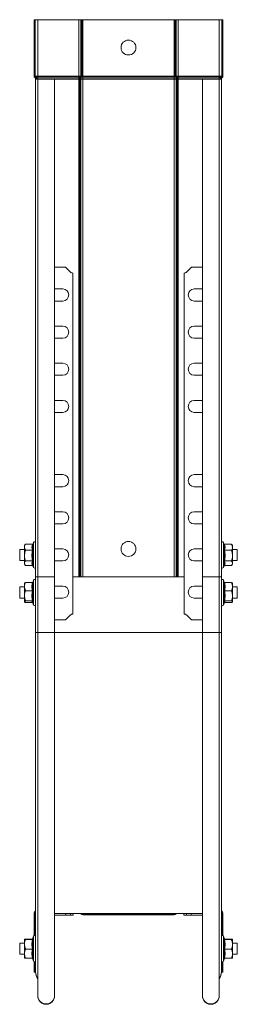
# Model space of a CAD drawing. Header units: millimetres. Extents: x 277 to 1082, y -1296 to 1314.
# Tile 27 of 29: x 965 to 1082, y 166 to 696. Entities that reach past the tile are written whole.
import ezdxf

# ---------------------------------------------------------------- set-up
doc = ezdxf.new("R2010")
doc.units = ezdxf.units.MM
doc.linetypes.add('K5LT32768', pattern=[0])
doc.linetypes.add('K5LT32769', pattern=[0])

msp = doc.modelspace()

# ---------------------------------------------------------------- linework, layer by layer
at = {"color": 7, "linetype": 'K5LT32768', "lineweight": 15}
for p, q in [((972.74, 665.91), (972.74, 696.25)), ((973.29, 696.25), (972.74, 696.25)), ((973.29, 665.91), (973.29, 696.25)), ((974.74, 696.25), (973.29, 696.25)), ((974.74, 665.91), (974.74, 696.25)), ((996.74, 696.25), (974.74, 696.25)), ((996.74, 665.91), (996.74, 696.25)), ((997.94, 696.25), (996.74, 696.25)), ((997.94, 665.91), (997.94, 696.25)), ((998.46, 696.25), (997.94, 696.25)), ((998.46, 665.91), (998.46, 696.25)), ((998.92, 696.25), (998.46, 696.25)), ((998.92, 665.91), (998.92, 696.25)), ((1048.17, 696.25), (998.92, 696.25)), ((1048.17, 665.91), (1048.17, 696.25)), ((1048.63, 696.25), (1048.17, 696.25)), ((1048.63, 665.91), (1048.63, 696.25)), ((1049.14, 696.25), (1048.63, 696.25)), ((1049.14, 665.91), (1049.14, 696.25)), ((1050.34, 696.25), (1049.14, 696.25)), ((1050.34, 665.91), (1050.34, 696.25)), ((1072.34, 696.25), (1050.34, 696.25)), ((1072.34, 665.91), (1072.34, 696.25)), ((1073.79, 696.25), (1072.34, 696.25)), ((1073.79, 665.91), (1073.79, 696.25)), ((1073.79, 696.25), (1074.34, 696.25)), ((1074.34, 665.91), (1074.34, 696.25)), ((973.29, 665.91), (972.74, 665.91)), ((973.48, 665.5), (973.11, 665.09)), ((973.36, 664.86), (973.11, 665.09)), ((974.74, 665.91), (973.29, 665.91)), ((973.73, 665.27), (973.36, 664.86)), ((973.73, 665.27), (973.48, 665.5)), ((974.74, 665.5), (973.48, 665.5)), ((973.54, 664.25), (973.54, 664.45)), ((974.09, 664.45), (973.54, 664.45)), ((973.54, 664.25), (973.54, 396.25)), ((973.54, 664.25), (974.67, 664.25)), ((974.74, 665.27), (973.73, 665.27)), ((974.09, 664.25), (974.09, 664.45)), ((974.74, 664.45), (974.09, 664.45)), ((974.67, 664.25), (974.67, 396.25)), ((974.67, 664.25), (983.77, 664.25)), ((974.74, 665.5), (974.74, 665.91)), ((996.74, 665.91), (974.74, 665.91)), ((974.74, 665.27), (974.74, 665.5)), ((996.74, 665.5), (974.74, 665.5)), ((974.74, 664.45), (974.74, 665.27)), ((996.74, 665.27), (974.74, 665.27)), ((974.74, 664.25), (974.74, 664.45)), ((996.74, 664.45), (974.74, 664.45)), ((983.77, 396.25), (983.77, 664.25)), ((996.74, 664.25), (983.77, 664.25)), ((996.74, 665.5), (996.74, 665.91)), ((997.94, 665.91), (996.74, 665.91)), ((996.74, 665.27), (996.74, 665.5)), ((997.82, 665.5), (996.74, 665.5)), ((996.74, 664.45), (996.74, 665.27)), ((997.64, 665.27), (996.74, 665.27)), ((997.38, 664.45), (996.74, 664.45)), ((996.74, 664.25), (996.74, 664.45)), ((996.74, 664.25), (996.74, 396.25)), ((997.38, 664.25), (996.74, 664.25)), ((997.89, 664.45), (997.38, 664.45)), ((997.38, 664.25), (997.38, 664.45)), ((997.89, 664.25), (997.38, 664.25)), ((997.38, 664.25), (997.38, 396.25)), ((997.64, 665.27), (997.82, 665.5)), ((998.15, 665.27), (997.64, 665.27)), ((998.33, 665.5), (997.82, 665.5)), ((998.92, 664.45), (997.89, 664.45)), ((997.89, 664.25), (997.89, 664.45)), ((997.89, 664.25), (997.89, 396.25)), ((998.92, 664.25), (997.89, 664.25)), ((998.46, 665.91), (997.94, 665.91)), ((998.15, 665.27), (998.33, 665.5)), ((998.92, 665.27), (998.15, 665.27)), ((998.92, 665.5), (998.33, 665.5)), ((998.92, 665.91), (998.46, 665.91)), ((998.92, 665.5), (998.92, 665.91)), ((1048.17, 665.91), (998.92, 665.91)), ((998.92, 665.27), (998.92, 665.5)), ((1048.17, 665.5), (998.92, 665.5)), ((998.92, 664.45), (998.92, 665.27)), ((1048.17, 665.27), (998.92, 665.27)), ((1048.17, 664.45), (998.92, 664.45)), ((998.92, 664.25), (998.92, 664.45)), ((998.92, 664.25), (998.92, 396.25)), ((1048.17, 664.25), (998.92, 664.25)), ((1048.17, 665.5), (1048.17, 665.91)), ((1048.63, 665.91), (1048.17, 665.91)), ((1048.17, 665.27), (1048.17, 665.5)), ((1048.76, 665.5), (1048.17, 665.5)), ((1048.17, 664.45), (1048.17, 665.27)), ((1048.94, 665.27), (1048.17, 665.27)), ((1048.17, 664.25), (1048.17, 664.45)), ((1049.2, 664.45), (1048.17, 664.45)), ((1048.17, 664.25), (1048.17, 396.25)), ((1049.2, 664.25), (1048.17, 664.25)), ((1049.14, 665.91), (1048.63, 665.91)), ((1048.94, 665.27), (1048.76, 665.5)), ((1049.27, 665.5), (1048.76, 665.5)), ((1049.45, 665.27), (1048.94, 665.27)), ((1050.34, 665.91), (1049.14, 665.91)), ((1049.2, 664.25), (1049.2, 664.45)), ((1049.71, 664.45), (1049.2, 664.45)), ((1049.2, 664.25), (1049.2, 396.25)), ((1049.71, 664.25), (1049.2, 664.25)), ((1049.45, 665.27), (1049.27, 665.5)), ((1050.34, 665.5), (1049.27, 665.5)), ((1050.34, 665.27), (1049.45, 665.27)), ((1049.71, 664.25), (1049.71, 664.45)), ((1050.34, 664.45), (1049.71, 664.45)), ((1049.71, 664.25), (1049.71, 396.25)), ((1050.34, 664.25), (1049.71, 664.25)), ((1050.34, 665.5), (1050.34, 665.91)), ((1072.34, 665.91), (1050.34, 665.91)), ((1050.34, 665.27), (1050.34, 665.5)), ((1072.34, 665.5), (1050.34, 665.5)), ((1050.34, 664.45), (1050.34, 665.27)), ((1072.34, 665.27), (1050.34, 665.27)), ((1050.34, 664.25), (1050.34, 664.45)), ((1072.34, 664.45), (1050.34, 664.45)), ((1050.34, 664.25), (1050.34, 396.25)), ((1063.32, 664.25), (1050.34, 664.25)), ((1063.32, 664.25), (1063.32, 396.25)), ((1063.32, 664.25), (1072.42, 664.25)), ((1073.79, 665.91), (1072.34, 665.91)), ((1072.34, 665.5), (1072.34, 665.91)), ((1072.34, 665.27), (1072.34, 665.5)), ((1073.61, 665.5), (1072.34, 665.5)), ((1072.34, 664.45), (1072.34, 665.27)), ((1073.36, 665.27), (1072.34, 665.27)), ((1072.99, 664.45), (1072.34, 664.45)), ((1072.34, 664.25), (1072.34, 664.45)), ((1072.42, 396.25), (1072.42, 664.25)), ((1072.42, 664.25), (1073.54, 664.25)), ((1072.99, 664.45), (1073.54, 664.45)), ((1072.99, 664.25), (1072.99, 664.45)), ((1073.36, 665.27), (1073.61, 665.5)), ((1073.36, 665.27), (1073.73, 664.86)), ((1073.54, 664.25), (1073.54, 664.45)), ((1073.54, 664.25), (1073.54, 396.25)), ((1073.61, 665.5), (1073.98, 665.09)), ((1073.73, 664.86), (1073.98, 665.09)), ((1073.79, 665.91), (1074.34, 665.91)), ((989.6, 563), (983.77, 563)), ((989.6, 563), (992.19, 560.41)), ((1054.9, 560.41), (1057.48, 563)), ((1063.32, 563), (1057.48, 563)), ((993.6, 376.17), (993.6, 559.83)), ((1053.48, 559.83), (1053.48, 376.17)), ((988.15, 551.25), (983.77, 551.25)), ((1063.32, 551.25), (1058.93, 551.25)), ((983.77, 544.75), (988.15, 544.75)), ((1058.93, 544.75), (1063.32, 544.75)), ((988.15, 531.25), (983.77, 531.25)), ((1063.32, 531.25), (1058.93, 531.25)), ((983.77, 524.75), (988.15, 524.75)), ((1058.93, 524.75), (1063.32, 524.75)), ((988.15, 511.25), (983.77, 511.25)), ((1063.32, 511.25), (1058.93, 511.25)), ((983.77, 504.75), (988.15, 504.75)), ((1058.93, 504.75), (1063.32, 504.75)), ((988.15, 491.25), (983.77, 491.25)), ((1063.32, 491.25), (1058.93, 491.25)), ((983.77, 484.75), (988.15, 484.75)), ((1058.93, 484.75), (1063.32, 484.75)), ((988.15, 451.25), (983.77, 451.25)), ((1063.32, 451.25), (1058.93, 451.25)), ((983.77, 444.75), (988.15, 444.75)), ((1058.93, 444.75), (1063.32, 444.75)), ((988.15, 431.25), (983.77, 431.25)), ((1063.32, 431.25), (1058.93, 431.25)), ((983.77, 424.75), (988.15, 424.75)), ((1058.93, 424.75), (1063.32, 424.75)), ((967.98, 413.57), (968.14, 413.76)), ((971.83, 413.76), (968.14, 413.76)), ((972.15, 413.85), (972.2, 414.05)), ((972.44, 414.73), (972.18, 414.02)), ((1074.9, 414.02), (1074.64, 414.73)), ((1074.88, 414.05), (1074.96, 413.84)), ((1075.26, 413.76), (1078.94, 413.76)), ((1078.94, 413.76), (1079.04, 413.57)), ((1079.54, 413), (1079.08, 413.6)), ((967.54, 411), (964.99, 411)), ((964.99, 411), (964.99, 405)), ((967.98, 413.57), (967.54, 413)), ((967.54, 413), (967.54, 412.15)), ((967.54, 412.15), (967.54, 407.66)), ((971.83, 410.54), (968.14, 410.54)), ((988.15, 411.25), (983.77, 411.25)), ((1063.32, 411.25), (1058.93, 411.25)), ((1075.26, 410.54), (1078.94, 410.54)), ((1079.54, 412.15), (1079.54, 413)), ((1079.54, 407.66), (1079.54, 412.15)), ((1082.09, 411), (1079.54, 411)), ((1082.09, 405), (1082.09, 411)), ((964.99, 405), (967.54, 405)), ((967.54, 407.66), (967.54, 403.51)), ((967.54, 403.51), (967.54, 403)), ((967.54, 403), (967.98, 402.43)), ((971.83, 404.78), (968.14, 404.78)), ((983.77, 404.75), (988.15, 404.75)), ((1058.93, 404.75), (1063.32, 404.75)), ((1075.26, 404.78), (1078.94, 404.78)), ((1079.08, 402.4), (1079.54, 403)), ((1079.54, 407.66), (1079.54, 403.51)), ((1079.54, 405), (1082.09, 405)), ((1079.54, 403), (1079.54, 403.51)), ((971.83, 402.24), (968.14, 402.24)), ((972.13, 402.15), (972.44, 401.27)), ((1074.64, 401.27), (1074.96, 402.16)), ((1075.26, 402.24), (1078.94, 402.24)), ((967.54, 390.95), (967.54, 392.75)), ((971.83, 393.17), (968.14, 393.17)), ((972.44, 394.48), (971.98, 393.21)), ((973.54, 396.25), (974.67, 396.25)), ((973.54, 366.25), (973.54, 396.25)), ((974.67, 396.25), (974.67, 366.25)), ((974.67, 396.25), (983.77, 396.25)), ((983.77, 366.25), (983.77, 396.25)), ((997.72, 396.25), (993.6, 396.25)), ((997.89, 396.25), (997.72, 396.25)), ((998.92, 396.25), (997.89, 396.25)), ((1048.17, 396.25), (998.92, 396.25)), ((1049.2, 396.25), (1048.17, 396.25)), ((1049.37, 396.25), (1049.2, 396.25)), ((1053.48, 396.25), (1049.37, 396.25)), ((1063.32, 396.25), (1063.32, 366.25)), ((1063.32, 396.25), (1072.42, 396.25)), ((1072.42, 366.25), (1072.42, 396.25)), ((1072.42, 396.25), (1073.54, 396.25)), ((1073.54, 396.25), (1073.54, 366.25)), ((1075.11, 393.21), (1074.64, 394.48)), ((1075.26, 393.17), (1078.94, 393.17)), ((1079.54, 392.75), (1079.49, 392.82)), ((1079.54, 390.95), (1079.54, 392.75)), ((967.54, 390.75), (964.99, 390.75)), ((964.99, 390.75), (964.99, 384.75)), ((967.54, 390.95), (967.54, 386.02)), ((971.83, 388.73), (968.14, 388.73)), ((988.15, 391.25), (983.77, 391.25)), ((1063.32, 391.25), (1058.93, 391.25)), ((1075.26, 388.73), (1078.94, 388.73)), ((1079.54, 386.02), (1079.54, 390.95)), ((1082.09, 390.75), (1079.54, 390.75)), ((1082.09, 384.75), (1082.09, 390.75)), ((964.99, 384.75), (967.54, 384.75)), ((967.54, 382.82), (967.54, 386.02)), ((967.54, 382.75), (967.6, 382.68)), ((971.83, 383.31), (968.14, 383.31)), ((971.83, 382.33), (968.14, 382.33)), ((971.93, 382.43), (972.44, 381.02)), ((983.77, 384.75), (988.15, 384.75)), ((1058.93, 384.75), (1063.32, 384.75)), ((1074.64, 381.02), (1075.15, 382.41)), ((1075.26, 383.31), (1078.94, 383.31)), ((1075.26, 382.33), (1078.94, 382.33)), ((1079.49, 382.68), (1079.54, 382.75)), ((1079.54, 382.82), (1079.54, 386.02)), ((1079.54, 384.75), (1082.09, 384.75)), ((983.77, 373), (989.6, 373)), ((992.19, 375.59), (989.6, 373)), ((1057.48, 373), (1054.9, 375.59)), ((1057.48, 373), (1063.32, 373)), ((973.54, 183.51), (973.54, 366.25)), ((974.67, 366.25), (974.67, 170.8)), ((983.77, 170.8), (983.77, 366.25)), ((1063.32, 366.25), (1063.32, 170.8)), ((1072.42, 170.8), (1072.42, 366.25)), ((1073.54, 366.25), (1073.54, 183.51)), ((973.11, 214.8), (972.74, 214.8)), ((972.74, 203.05), (972.74, 214.8)), ((973.36, 214.8), (973.11, 214.8)), ((973.54, 214.8), (973.36, 214.8)), ((1063.32, 214.85), (983.77, 214.85)), ((989.75, 213.95), (983.77, 213.95)), ((989.75, 214.85), (989.75, 213.95)), ((989.75, 213.95), (992.34, 213.95)), ((992.34, 214.85), (992.34, 213.95)), ((992.34, 213.95), (993.75, 213.95)), ((993.75, 214.85), (993.75, 213.95)), ((997.72, 214.85), (997.89, 214.68)), ((998.92, 214.8), (998.92, 214.25)), ((998.92, 214.8), (1048.17, 214.8)), ((998.92, 214.25), (1048.17, 214.25)), ((1048.17, 214.8), (1048.17, 214.25)), ((1049.2, 214.68), (1049.37, 214.85)), ((1053.33, 214.85), (1053.33, 213.95)), ((1053.33, 213.95), (1054.75, 213.95)), ((1054.75, 214.85), (1054.75, 213.95)), ((1054.75, 213.95), (1057.33, 213.95)), ((1057.33, 214.85), (1057.33, 213.95)), ((1063.32, 213.95), (1057.33, 213.95)), ((1073.54, 214.8), (1073.73, 214.8)), ((1073.73, 214.8), (1073.98, 214.8)), ((1073.98, 214.8), (1074.34, 214.8)), ((1074.34, 214.8), (1074.34, 203.05)), ((972.44, 202.73), (971.91, 201.26)), ((1075.18, 201.25), (1074.64, 202.73)), ((967.54, 199), (965.14, 199)), ((965.14, 199), (965.14, 193)), ((967.55, 201), (967.54, 201)), ((967.54, 201), (967.54, 198.32)), ((967.54, 198.32), (967.54, 193.32)), ((971.83, 201.12), (968.14, 201.12)), ((971.83, 200.88), (968.14, 200.88)), ((971.96, 201.25), (971.95, 201.24)), ((1075.15, 201.24), (1075.17, 201.26)), ((1075.26, 201.12), (1078.94, 201.12)), ((1075.26, 200.88), (1078.94, 200.88)), ((1078.94, 201.12), (1079.52, 199)), ((1079.54, 201), (1079.54, 201)), ((1079.54, 201), (1079.54, 198.32)), ((1081.94, 199), (1079.54, 199)), ((1079.54, 193.32), (1079.54, 198.32)), ((1081.94, 193.23), (1081.94, 199)), ((965.14, 193), (967.54, 193)), ((967.54, 191), (967.54, 193.32)), ((967.54, 191), (967.55, 191)), ((971.83, 195.76), (968.14, 195.76)), ((1075.26, 195.76), (1078.94, 195.76)), ((1079.54, 191), (1079.54, 193.32)), ((1079.54, 193), (1081.94, 193)), ((1081.94, 193), (1081.94, 193.23)), ((971.83, 190.88), (968.14, 190.88)), ((971.91, 190.74), (972.44, 189.27)), ((972.74, 183.26), (972.74, 188.95)), ((1074.34, 188.95), (1074.34, 183.26)), ((1074.64, 189.27), (1075.18, 190.75)), ((1075.15, 190.76), (1075.17, 190.75)), ((1075.26, 190.88), (1078.94, 190.88)), ((973.11, 183.26), (972.74, 183.26)), ((973.36, 183.26), (973.11, 183.26)), ((973.54, 183.26), (973.36, 183.26)), ((973.54, 183.26), (973.54, 183.51)), ((1073.54, 183.51), (1073.54, 183.26)), ((1073.54, 183.26), (1073.73, 183.26)), ((1073.73, 183.26), (1073.98, 183.26)), ((1073.98, 183.26), (1074.34, 183.26))]:
    msp.add_line(p, q, dxfattribs=at)
at = {"color": 8, "linetype": 'K5LT32769', "lineweight": 15, "true_color": 0x808080}
for p, q in [((972.44, 401.27), (972.44, 414.73)), ((1074.64, 414.73), (1074.64, 407.54)), ((1074.64, 407.54), (1074.64, 401.27)), ((972.44, 381.02), (972.44, 394.48)), ((1074.64, 394.48), (1074.64, 381.02)), ((973.54, 366.25), (974.67, 366.25)), ((974.67, 366.25), (983.77, 366.25)), ((1063.32, 366.25), (983.77, 366.25)), ((1072.42, 366.25), (1063.32, 366.25)), ((1073.54, 366.25), (1072.42, 366.25)), ((973.11, 203.08), (973.11, 214.8)), ((973.36, 202.95), (973.36, 214.8)), ((998.07, 214.85), (997.89, 214.68)), ((998.92, 214.8), (998.92, 214.85)), ((1013.54, 214.85), (1013.54, 214.8)), ((1033.54, 214.85), (1033.54, 214.8)), ((1048.17, 214.8), (1048.17, 214.85)), ((1049.02, 214.85), (1049.2, 214.68)), ((1073.73, 214.8), (1073.73, 202.95)), ((1073.98, 214.8), (1073.98, 203.08)), ((972.44, 189.27), (972.44, 202.73)), ((1074.64, 202.73), (1074.64, 189.27)), ((973.11, 183.26), (973.11, 188.92)), ((973.36, 183.26), (973.36, 189.05)), ((1073.73, 189.05), (1073.73, 183.26)), ((1073.98, 188.92), (1073.98, 183.26)), ((973.54, 183.26), (973.55, 183.26)), ((1073.54, 183.26), (1073.54, 183.26))]:
    msp.add_line(p, q, dxfattribs=at)
at = {"color": 7, "linetype": 'K5LT32768', "lineweight": 15}
for centre in [(1023.54, 681.25), (1023.54, 411.25)]:
    msp.add_circle(centre, 4, dxfattribs=at)
for centre, radius, start, end in [((973.84, 665.91), 1.1, 180, 228.1897), ((973.84, 665.91), 0.55, 180, 228.1897), ((972.99, 664.45), 0.55, 0, 48.1897), ((972.99, 664.45), 1.1, 0, 48.1897), ((998.71, 664.48), 1.34, 143.6707, 181.2325), ((997.28, 665.89), 0.668, 323.6706, 1.2319), ((999.23, 664.48), 1.34, 143.6703, 181.2329), ((997.79, 665.89), 0.668, 323.6706, 1.2314), ((1049.3, 665.89), 0.668, 178.7692, 216.3298), ((1047.86, 664.48), 1.34, 358.7665, 36.3303), ((1049.81, 665.89), 0.668, 178.7672, 216.3299), ((1048.37, 664.48), 1.34, 358.7682, 36.3287), ((1074.09, 664.45), 1.1, 131.8103, 180), ((1074.09, 664.45), 0.55, 131.8103, 180), ((1073.24, 665.91), 0.55, 311.8103, 0), ((1073.24, 665.91), 1.1, 311.8103, 0), ((993.6, 561.83), 2, 225, 270), ((1053.48, 561.83), 2, 270, 315), ((988.15, 548), 3.25, 270, 90), ((1058.93, 548), 3.25, 90, 270), ((988.15, 528), 3.25, 270, 90), ((1058.93, 528), 3.25, 90, 270), ((988.15, 508), 3.25, 270, 90), ((1058.93, 508), 3.25, 90, 270), ((988.15, 488), 3.25, 270, 90), ((1058.93, 488), 3.25, 90, 270), ((988.15, 448), 3.25, 270, 90), ((1058.93, 448), 3.25, 90, 270), ((988.15, 428), 3.25, 270, 90), ((1058.93, 428), 3.25, 90, 270), ((972.98, 414.53), 0.567, 0, 160), ((1074.11, 414.53), 0.567, 20, 180), ((988.15, 408), 3.25, 270, 90), ((1058.93, 408), 3.25, 90, 270), ((972.98, 401.47), 0.567, 200, 0), ((1074.11, 401.47), 0.567, 180, 340), ((972.98, 394.28), 0.567, 0, 160), ((1074.11, 394.28), 0.567, 20, 180), ((988.15, 388), 3.25, 270, 90), ((1058.93, 388), 3.25, 90, 270), ((972.98, 381.22), 0.567, 200, 0), ((1074.11, 381.22), 0.567, 180, 340), ((993.6, 374.17), 2, 90, 135), ((1053.48, 374.17), 2, 45, 90), ((974.74, 214.8), 2, 126.8699, 180), ((998.92, 215.7), 1.45, 225, 270), ((998.92, 215.7), 0.9, 250.8119, 270), ((1005.17, 215.2), 0.4, 270, 298.955), ((1041.91, 215.2), 0.4, 241.045, 270), ((1048.17, 215.7), 0.9, 270, 289.1881), ((1048.17, 215.7), 1.45, 270, 315), ((1072.34, 214.8), 2, 0, 53.1301), ((972.98, 202.53), 0.567, 0, 160), ((1074.11, 202.53), 0.567, 20, 180), ((972.98, 189.47), 0.567, 200, 0), ((1074.11, 189.47), 0.567, 180, 340), ((979.54, 183.51), 6, 180, 215.6591), ((979.54, 183.26), 6, 180, 215.6591), ((1067.54, 183.51), 6, 324.3409, 0), ((1067.54, 183.26), 6, 324.3409, 0), ((979.22, 170.8), 4.55, 180, 0), ((979.22, 170.55), 4.55, 178.4257, 1.5743), ((1067.87, 170.8), 4.55, 180, 0), ((1067.87, 170.55), 4.55, 178.4257, 1.5743)]:
    msp.add_arc(centre, radius, start, end, dxfattribs=at)
at = {"color": 8, "linetype": 'K5LT32769', "lineweight": 15, "true_color": 0x808080}
for centre, radius, start, end in [((974.74, 214.8), 1.63, 137.2814, 180), ((974.74, 214.8), 1.38, 150.1659, 180), ((1072.34, 214.8), 1.63, 0, 42.7186), ((1072.34, 214.8), 1.38, 0, 29.8341)]:
    msp.add_arc(centre, radius, start, end, dxfattribs=at)
at = {"color": 7, "linetype": 'K5LT32768', "lineweight": 15}
for points, knots in [([(968.14, 413.76), (967.87, 413.29), (967.56, 412.76), (967.54, 412.21), (967.54, 412.15)], [0, 0, 0, 0, 0.896032, 1, 1, 1, 1]), ([(971.83, 410.54), (971.7, 411.06), (971.43, 412.14), (971.69, 413.21), (971.83, 413.76)], [0, 0, 0, 0, 0.492148, 1, 1, 1, 1]), ([(971.83, 413.76), (971.87, 413.76), (971.95, 413.77), (972.06, 413.84), (972.14, 413.93), (972.19, 414.01), (972.2, 414.05), (972.2, 414.05)], [0, 0, 0, 0, 0.236185, 0.471398, 0.732464, 0.9921, 1, 1, 1, 1]), ([(972.2, 414.05), (972.16, 413.92), (971.95, 413.25), (971.81, 412.1), (972.08, 411.12), (972.2, 410.66)], [0, 0, 0, 0, 0.118084, 0.592256, 1, 1, 1, 1]), ([(1074.88, 410.66), (1074.93, 410.79), (1075.13, 411.45), (1075.28, 412.58), (1075.01, 413.59), (1074.88, 414.05)], [0, 0, 0, 0, 0.118084, 0.592257, 1, 1, 1, 1]), ([(1075.26, 413.76), (1075.22, 413.76), (1075.14, 413.77), (1075.03, 413.84), (1074.94, 413.93), (1074.9, 414.01), (1074.88, 414.05), (1074.88, 414.05)], [0, 0, 0, 0, 0.236192, 0.471405, 0.732462, 0.992101, 1, 1, 1, 1]), ([(1075.26, 413.76), (1075.39, 413.23), (1075.66, 412.16), (1075.39, 411.08), (1075.26, 410.54)], [0, 0, 0, 0, 0.492148, 1, 1, 1, 1]), ([(1079.54, 412.15), (1079.46, 412.59), (1079.36, 413.14), (1079.01, 413.66), (1078.94, 413.76)], [0, 0, 0, 0, 0.801466, 1, 1, 1, 1]), ([(967.54, 412.15), (967.62, 411.71), (967.72, 411.15), (968.07, 410.64), (968.14, 410.54)], [0, 0, 0, 0, 0.801464, 1, 1, 1, 1]), ([(968.14, 410.54), (968.05, 410.29), (967.71, 409.37), (967.61, 408.38), (967.54, 407.66)], [0, 0, 0, 0, 0.263254, 1, 1, 1, 1]), ([(971.83, 404.78), (971.7, 405.72), (971.43, 407.64), (971.69, 409.56), (971.83, 410.54)], [0, 0, 0, 0, 0.492148, 1, 1, 1, 1]), ([(972.2, 410.66), (972.2, 410.66), (972.19, 410.65), (972.14, 410.61), (972.06, 410.57), (971.95, 410.54), (971.87, 410.54), (971.83, 410.54)], [0, 0, 0, 0, 0.007919, 0.267547, 0.528591, 0.763819, 1, 1, 1, 1]), ([(972.2, 410.66), (972.16, 410.43), (971.95, 409.25), (971.81, 407.2), (972.08, 405.43), (972.2, 404.61)], [0, 0, 0, 0, 0.118082, 0.592258, 1, 1, 1, 1]), ([(1074.88, 404.61), (1074.93, 404.85), (1075.13, 406.03), (1075.28, 408.08), (1075.01, 409.85), (1074.88, 410.66)], [0, 0, 0, 0, 0.118084, 0.592258, 1, 1, 1, 1]), ([(1075.26, 410.54), (1075.22, 410.54), (1075.14, 410.54), (1075.03, 410.57), (1074.94, 410.61), (1074.9, 410.65), (1074.88, 410.66), (1074.88, 410.66)], [0, 0, 0, 0, 0.236188, 0.471416, 0.73245, 0.992081, 1, 1, 1, 1]), ([(1075.26, 410.54), (1075.39, 409.59), (1075.66, 407.67), (1075.39, 405.75), (1075.26, 404.78)], [0, 0, 0, 0, 0.492148, 1, 1, 1, 1]), ([(1078.94, 410.54), (1079.22, 411.01), (1079.53, 411.54), (1079.54, 412.09), (1079.54, 412.15)], [0, 0, 0, 0, 0.89604, 1, 1, 1, 1]), ([(1078.94, 410.54), (1079.03, 410.29), (1079.38, 409.37), (1079.47, 408.38), (1079.54, 407.66)], [0, 0, 0, 0, 0.263254, 1, 1, 1, 1]), ([(967.54, 407.66), (967.55, 407.51), (967.57, 406.56), (967.83, 405.59), (968.13, 404.81), (968.14, 404.78)], [0, 0, 0, 0, 0.148485, 0.965574, 1, 1, 1, 1]), ([(968.14, 404.78), (967.87, 404.4), (967.56, 403.99), (967.54, 403.55), (967.54, 403.51)], [0, 0, 0, 0, 0.896036, 1, 1, 1, 1]), ([(967.54, 403.51), (967.62, 403.16), (967.72, 402.73), (968.07, 402.32), (968.14, 402.24)], [0, 0, 0, 0, 0.801461, 1, 1, 1, 1]), ([(971.83, 402.24), (971.7, 402.66), (971.43, 403.5), (971.69, 404.35), (971.83, 404.78)], [0, 0, 0, 0, 0.492147, 1, 1, 1, 1]), ([(972.2, 404.61), (972.2, 404.61), (972.19, 404.64), (972.14, 404.68), (972.06, 404.73), (971.95, 404.77), (971.87, 404.77), (971.83, 404.78)], [0, 0, 0, 0, 0.007902, 0.267531, 0.528615, 0.763819, 1, 1, 1, 1]), ([(1075.26, 404.78), (1075.22, 404.77), (1075.14, 404.77), (1075.03, 404.73), (1074.94, 404.68), (1074.9, 404.64), (1074.88, 404.61), (1074.88, 404.61)], [0, 0, 0, 0, 0.236188, 0.471393, 0.732467, 0.992099, 1, 1, 1, 1]), ([(1074.88, 401.95), (1074.93, 402.05), (1075.13, 402.58), (1075.28, 403.49), (1075.01, 404.26), (1074.88, 404.61)], [0, 0, 0, 0, 0.118081, 0.592257, 1, 1, 1, 1]), ([(1075.26, 404.78), (1075.39, 404.36), (1075.66, 403.52), (1075.39, 402.67), (1075.26, 402.24)], [0, 0, 0, 0, 0.492151, 1, 1, 1, 1]), ([(1079.54, 407.66), (1079.54, 407.51), (1079.52, 406.56), (1079.26, 405.59), (1078.96, 404.81), (1078.94, 404.78)], [0, 0, 0, 0, 0.148485, 0.965574, 1, 1, 1, 1]), ([(1079.54, 403.51), (1079.46, 403.86), (1079.36, 404.29), (1079.01, 404.7), (1078.94, 404.78)], [0, 0, 0, 0, 0.801463, 1, 1, 1, 1]), ([(1078.94, 402.24), (1079.22, 402.61), (1079.53, 403.03), (1079.54, 403.46), (1079.54, 403.51)], [0, 0, 0, 0, 0.896035, 1, 1, 1, 1]), ([(972.18, 401.98), (972.17, 402.01), (972.14, 402.08), (972.06, 402.16), (971.95, 402.23), (971.87, 402.24), (971.83, 402.24)], [0, 0, 0, 0, 0.206307, 0.489197, 0.744071, 1, 1, 1, 1]), ([(1074.9, 401.98), (1074.92, 402.01), (1074.95, 402.08), (1075.03, 402.16), (1075.14, 402.23), (1075.22, 402.24), (1075.26, 402.24)], [0, 0, 0, 0, 0.206309, 0.489189, 0.744064, 1, 1, 1, 1]), ([(968.14, 393.17), (967.87, 392.51), (967.56, 391.78), (967.54, 391.03), (967.54, 390.95)], [0, 0, 0, 0, 0.896037, 1, 1, 1, 1]), ([(967.54, 392.68), (967.55, 392.7), (967.57, 392.86), (967.83, 393.03), (968.13, 393.16), (968.14, 393.17)], [0, 0, 0, 0, 0.148494, 0.96557, 1, 1, 1, 1]), ([(971.83, 388.73), (971.7, 389.46), (971.43, 390.94), (971.69, 392.42), (971.83, 393.17)], [0, 0, 0, 0, 0.492148, 1, 1, 1, 1]), ([(972.2, 393.44), (972.2, 393.44), (972.19, 393.4), (972.14, 393.33), (972.06, 393.24), (971.95, 393.18), (971.87, 393.17), (971.83, 393.17)], [0, 0, 0, 0, 0.007934, 0.267529, 0.528611, 0.763819, 1, 1, 1, 1]), ([(972.2, 393.44), (972.16, 393.26), (971.95, 392.34), (971.81, 390.76), (972.08, 389.4), (972.2, 388.78)], [0, 0, 0, 0, 0.118083, 0.592256, 1, 1, 1, 1]), ([(1074.88, 388.78), (1074.93, 388.96), (1075.13, 389.86), (1075.28, 391.43), (1075.01, 392.81), (1074.88, 393.44)], [0, 0, 0, 0, 0.118083, 0.59226, 1, 1, 1, 1]), ([(1075.26, 393.17), (1075.22, 393.17), (1075.14, 393.18), (1075.03, 393.24), (1074.94, 393.33), (1074.9, 393.4), (1074.88, 393.44), (1074.88, 393.44)], [0, 0, 0, 0, 0.236188, 0.471396, 0.732469, 0.992067, 1, 1, 1, 1]), ([(1075.26, 393.17), (1075.39, 392.44), (1075.66, 390.96), (1075.39, 389.48), (1075.26, 388.73)], [0, 0, 0, 0, 0.492148, 1, 1, 1, 1]), ([(1079.54, 390.95), (1079.46, 391.56), (1079.36, 392.32), (1079.01, 393.03), (1078.94, 393.17)], [0, 0, 0, 0, 0.801461, 1, 1, 1, 1]), ([(1079.54, 392.68), (1079.54, 392.7), (1079.52, 392.86), (1079.26, 393.03), (1078.96, 393.16), (1078.94, 393.17)], [0, 0, 0, 0, 0.148494, 0.96557, 1, 1, 1, 1]), ([(967.54, 390.95), (967.62, 390.34), (967.72, 389.58), (968.07, 388.87), (968.14, 388.73)], [0, 0, 0, 0, 0.801462, 1, 1, 1, 1]), ([(968.14, 388.73), (967.87, 387.93), (967.56, 387.04), (967.54, 386.12), (967.54, 386.02)], [0, 0, 0, 0, 0.896039, 1, 1, 1, 1]), ([(971.83, 383.31), (971.7, 384.2), (971.43, 386), (971.69, 387.81), (971.83, 388.73)], [0, 0, 0, 0, 0.492149, 1, 1, 1, 1]), ([(972.2, 388.78), (972.2, 388.78), (972.19, 388.77), (972.14, 388.76), (972.06, 388.74), (971.95, 388.73), (971.87, 388.73), (971.83, 388.73)], [0, 0, 0, 0, 0.007929, 0.267568, 0.528621, 0.763823, 1, 1, 1, 1]), ([(972.2, 388.78), (972.16, 388.56), (971.95, 387.45), (971.81, 385.53), (972.08, 383.86), (972.2, 383.09)], [0, 0, 0, 0, 0.118083, 0.592259, 1, 1, 1, 1]), ([(1074.88, 383.09), (1074.93, 383.31), (1075.13, 384.42), (1075.28, 386.35), (1075.01, 388.01), (1074.88, 388.78)], [0, 0, 0, 0, 0.118084, 0.592258, 1, 1, 1, 1]), ([(1074.88, 388.78), (1074.88, 388.78), (1074.9, 388.77), (1074.94, 388.76), (1075.03, 388.74), (1075.14, 388.73), (1075.22, 388.73), (1075.26, 388.73)], [0, 0, 0, 0, 0.007928, 0.267571, 0.528613, 0.763816, 1, 1, 1, 1]), ([(1075.26, 388.73), (1075.39, 387.84), (1075.66, 386.03), (1075.39, 384.23), (1075.26, 383.31)], [0, 0, 0, 0, 0.492149, 1, 1, 1, 1]), ([(1078.94, 388.73), (1079.22, 389.38), (1079.53, 390.11), (1079.54, 390.87), (1079.54, 390.95)], [0, 0, 0, 0, 0.896034, 1, 1, 1, 1]), ([(1079.54, 386.02), (1079.46, 386.76), (1079.36, 387.69), (1079.01, 388.56), (1078.94, 388.73)], [0, 0, 0, 0, 0.801457, 1, 1, 1, 1]), ([(967.54, 386.02), (967.62, 385.28), (967.72, 384.35), (968.07, 383.48), (968.14, 383.31)], [0, 0, 0, 0, 0.801465, 1, 1, 1, 1]), ([(968.14, 382.33), (967.87, 382.99), (967.56, 383.72), (967.54, 384.47), (967.54, 384.55)], [0, 0, 0, 0, 0.896034, 1, 1, 1, 1]), ([(967.54, 382.82), (967.55, 382.85), (967.57, 383.01), (967.83, 383.17), (968.13, 383.31), (968.14, 383.31)], [0, 0, 0, 0, 0.148483, 0.96557, 1, 1, 1, 1]), ([(968.14, 382.33), (968.05, 382.38), (967.71, 382.53), (967.61, 382.7), (967.54, 382.82)], [0, 0, 0, 0, 0.263253, 1, 1, 1, 1]), ([(971.83, 382.33), (971.7, 382.49), (971.43, 382.82), (971.69, 383.15), (971.83, 383.31)], [0, 0, 0, 0, 0.492145, 1, 1, 1, 1]), ([(972.2, 383.09), (972.16, 383.05), (971.96, 382.86), (971.8, 382.64), (971.94, 382.45), (971.95, 382.43)], [0, 0, 0, 0, 0.182338, 0.914542, 1, 1, 1, 1]), ([(971.83, 383.31), (971.87, 383.31), (971.95, 383.3), (972.06, 383.25), (972.14, 383.18), (972.19, 383.12), (972.2, 383.09), (972.2, 383.09)], [0, 0, 0, 0, 0.236184, 0.471405, 0.732482, 0.992099, 1, 1, 1, 1]), ([(971.83, 382.33), (971.87, 382.33), (971.92, 382.33), (971.97, 382.3), (971.98, 382.3)], [0, 0, 0, 0, 0.745364, 1, 1, 1, 1]), ([(1074.88, 383.09), (1074.88, 383.09), (1074.9, 383.12), (1074.94, 383.18), (1075.03, 383.25), (1075.14, 383.3), (1075.22, 383.31), (1075.26, 383.31)], [0, 0, 0, 0, 0.007901, 0.267521, 0.528588, 0.763808, 1, 1, 1, 1]), ([(1075.11, 382.3), (1075.12, 382.3), (1075.16, 382.33), (1075.22, 382.33), (1075.26, 382.33)], [0, 0, 0, 0, 0.254628, 1, 1, 1, 1]), ([(1075.26, 383.31), (1075.39, 383.15), (1075.66, 382.83), (1075.39, 382.5), (1075.26, 382.33)], [0, 0, 0, 0, 0.49215, 1, 1, 1, 1]), ([(1078.94, 383.31), (1079.22, 384.11), (1079.53, 385), (1079.54, 385.92), (1079.54, 386.02)], [0, 0, 0, 0, 0.896035, 1, 1, 1, 1]), ([(1079.54, 382.82), (1079.54, 382.85), (1079.52, 383.01), (1079.26, 383.17), (1078.96, 383.31), (1078.94, 383.31)], [0, 0, 0, 0, 0.148483, 0.96557, 1, 1, 1, 1]), ([(1078.94, 382.33), (1079.03, 382.38), (1079.38, 382.53), (1079.47, 382.7), (1079.54, 382.82)], [0, 0, 0, 0, 0.263253, 1, 1, 1, 1]), ([(968.14, 201.12), (968.05, 201.11), (967.71, 201.07), (967.61, 201.03), (967.54, 201)], [0, 0, 0, 0, 0.263253, 1, 1, 1, 1]), ([(967.54, 201), (967.55, 200.99), (967.57, 200.95), (967.83, 200.91), (968.13, 200.88), (968.14, 200.88)], [0, 0, 0, 0, 0.148487, 0.965572, 1, 1, 1, 1]), ([(968.14, 200.88), (967.87, 200.12), (967.56, 199.28), (967.54, 198.41), (967.54, 198.32)], [0, 0, 0, 0, 0.896037, 1, 1, 1, 1]), ([(967.54, 198.32), (967.62, 197.62), (967.72, 196.74), (968.07, 195.92), (968.14, 195.76)], [0, 0, 0, 0, 0.801463, 1, 1, 1, 1]), ([(971.83, 200.88), (971.7, 200.92), (971.43, 201), (971.69, 201.08), (971.83, 201.12)], [0, 0, 0, 0, 0.492147, 1, 1, 1, 1]), ([(971.83, 195.76), (971.7, 196.6), (971.43, 198.3), (971.69, 200.01), (971.83, 200.88)], [0, 0, 0, 0, 0.492148, 1, 1, 1, 1]), ([(972.2, 201.12), (972.2, 201.12), (972.19, 201.09), (972.14, 201.02), (972.06, 200.94), (971.95, 200.89), (971.87, 200.88), (971.83, 200.88)], [0, 0, 0, 0, 0.007907, 0.267528, 0.528596, 0.763813, 1, 1, 1, 1]), ([(971.94, 201.24), (971.94, 201.23), (971.96, 201.13), (971.83, 201.09), (971.84, 201.1), (971.85, 201.1)], [0, 0, 0, 0, 0.030768, 0.6951, 1, 1, 1, 1]), ([(972.2, 201.12), (972.16, 200.91), (971.95, 199.86), (971.81, 198.04), (972.08, 196.47), (972.2, 195.75)], [0, 0, 0, 0, 0.118084, 0.592259, 1, 1, 1, 1]), ([(1074.88, 195.75), (1074.93, 195.96), (1075.13, 197), (1075.28, 198.81), (1075.01, 200.39), (1074.88, 201.12)], [0, 0, 0, 0, 0.118083, 0.592258, 1, 1, 1, 1]), ([(1075.26, 200.88), (1075.22, 200.88), (1075.14, 200.89), (1075.03, 200.94), (1074.94, 201.02), (1074.9, 201.09), (1074.88, 201.12), (1074.88, 201.12)], [0, 0, 0, 0, 0.236194, 0.471412, 0.73247, 0.992094, 1, 1, 1, 1]), ([(1075.26, 201.1), (1075.26, 201.1), (1075.28, 201.1), (1075.18, 201.08), (1075.17, 201.23), (1075.17, 201.26)], [0, 0, 0, 0, 0.039056, 0.816176, 1, 1, 1, 1]), ([(1075.26, 201.12), (1075.39, 201.08), (1075.66, 201), (1075.39, 200.92), (1075.26, 200.88)], [0, 0, 0, 0, 0.492147, 1, 1, 1, 1]), ([(1075.26, 200.88), (1075.39, 200.04), (1075.66, 198.33), (1075.39, 196.63), (1075.26, 195.76)], [0, 0, 0, 0, 0.492148, 1, 1, 1, 1]), ([(1078.94, 201.12), (1079.03, 201.11), (1079.38, 201.07), (1079.47, 201.03), (1079.54, 201)], [0, 0, 0, 0, 0.263253, 1, 1, 1, 1]), ([(1079.54, 201), (1079.54, 200.99), (1079.52, 200.95), (1079.26, 200.91), (1078.96, 200.88), (1078.94, 200.88)], [0, 0, 0, 0, 0.148487, 0.965573, 1, 1, 1, 1]), ([(1079.54, 198.32), (1079.46, 199.02), (1079.36, 199.9), (1079.01, 200.71), (1078.94, 200.88)], [0, 0, 0, 0, 0.801462, 1, 1, 1, 1]), ([(1078.94, 195.76), (1079.22, 196.51), (1079.53, 197.35), (1079.54, 198.23), (1079.54, 198.32)], [0, 0, 0, 0, 0.896037, 1, 1, 1, 1]), ([(968.14, 195.76), (967.87, 195.04), (967.56, 194.24), (967.54, 193.41), (967.54, 193.32)], [0, 0, 0, 0, 0.896037, 1, 1, 1, 1]), ([(967.54, 193.32), (967.62, 192.65), (967.72, 191.82), (968.07, 191.04), (968.14, 190.88)], [0, 0, 0, 0, 0.801464, 1, 1, 1, 1]), ([(967.54, 191), (967.55, 191), (967.57, 190.96), (967.83, 190.92), (968.13, 190.89), (968.14, 190.88)], [0, 0, 0, 0, 0.148487, 0.965568, 1, 1, 1, 1]), ([(971.83, 190.88), (971.7, 191.68), (971.43, 193.31), (971.69, 194.93), (971.83, 195.76)], [0, 0, 0, 0, 0.492148, 1, 1, 1, 1]), ([(972.2, 195.75), (972.2, 195.75), (972.19, 195.75), (972.14, 195.75), (972.06, 195.76), (971.95, 195.76), (971.87, 195.76), (971.83, 195.76)], [0, 0, 0, 0, 0.007915, 0.267532, 0.528605, 0.763818, 1, 1, 1, 1]), ([(971.85, 190.91), (971.85, 190.91), (971.83, 190.91), (971.94, 190.9), (971.93, 190.78), (971.93, 190.76)], [0, 0, 0, 0, 0.217981, 0.893724, 1, 1, 1, 1]), ([(972.2, 195.75), (972.16, 195.55), (971.95, 194.55), (971.81, 192.83), (972.08, 191.32), (972.2, 190.63)], [0, 0, 0, 0, 0.118083, 0.592258, 1, 1, 1, 1]), ([(1074.88, 195.75), (1074.88, 195.75), (1074.9, 195.75), (1074.94, 195.75), (1075.03, 195.76), (1075.14, 195.76), (1075.22, 195.76), (1075.26, 195.76)], [0, 0, 0, 0, 0.007915, 0.267534, 0.528597, 0.763811, 1, 1, 1, 1]), ([(1074.88, 190.63), (1074.93, 190.83), (1075.13, 191.83), (1075.28, 193.57), (1075.01, 195.06), (1074.88, 195.75)], [0, 0, 0, 0, 0.118083, 0.592259, 1, 1, 1, 1]), ([(1075.16, 190.74), (1075.16, 190.76), (1075.15, 190.88), (1075.27, 190.9), (1075.25, 190.9), (1075.25, 190.9)], [0, 0, 0, 0, 0.110695, 0.789234, 1, 1, 1, 1]), ([(1075.26, 195.76), (1075.39, 194.96), (1075.66, 193.34), (1075.39, 191.71), (1075.26, 190.88)], [0, 0, 0, 0, 0.492148, 1, 1, 1, 1]), ([(1079.54, 193.32), (1079.46, 193.99), (1079.36, 194.83), (1079.01, 195.6), (1078.94, 195.76)], [0, 0, 0, 0, 0.801463, 1, 1, 1, 1]), ([(1078.94, 190.88), (1079.22, 191.6), (1079.53, 192.4), (1079.54, 193.24), (1079.54, 193.32)], [0, 0, 0, 0, 0.896035, 1, 1, 1, 1]), ([(1079.54, 191), (1079.54, 191), (1079.52, 190.96), (1079.26, 190.92), (1078.96, 190.89), (1078.94, 190.88)], [0, 0, 0, 0, 0.148487, 0.965568, 1, 1, 1, 1]), ([(971.83, 190.88), (971.87, 190.88), (971.95, 190.87), (972.06, 190.82), (972.14, 190.73), (972.19, 190.66), (972.2, 190.63), (972.2, 190.63)], [0, 0, 0, 0, 0.236183, 0.471396, 0.732467, 0.992087, 1, 1, 1, 1]), ([(1074.88, 190.63), (1074.88, 190.63), (1074.9, 190.66), (1074.94, 190.73), (1075.03, 190.82), (1075.14, 190.87), (1075.22, 190.88), (1075.26, 190.88)], [0, 0, 0, 0, 0.007913, 0.267535, 0.528597, 0.76381, 1, 1, 1, 1])]:
    msp.add_open_spline(points, degree=3, knots=knots, dxfattribs=at)
at = {"color": 8, "linetype": 'K5LT32769', "lineweight": 15, "true_color": 0x808080}
for points, knots in [([(972.2, 404.61), (972.16, 404.51), (971.95, 404), (971.81, 403.18), (972.05, 402.45), (972.15, 402.16)], [0, 0, 0, 0, 0.12792, 0.641594, 1, 1, 1, 1]), ([(1075.09, 382.43), (1075.13, 382.52), (1075.25, 382.75), (1075.03, 382.96), (1074.88, 383.09)], [0, 0, 0, 0, 0.371036, 1, 1, 1, 1]), ([(971.95, 201.24), (971.93, 201.23), (971.85, 201.18), (972.05, 201.15), (972.2, 201.12)], [0, 0, 0, 0, 0.193905, 1, 1, 1, 1]), ([(1074.88, 201.12), (1074.93, 201.13), (1075.12, 201.17), (1075.14, 201.21), (1075.15, 201.24)], [0, 0, 0, 0, 0.220322, 1, 1, 1, 1]), ([(972.2, 190.63), (972.16, 190.64), (971.99, 190.68), (971.97, 190.73), (971.96, 190.76)], [0, 0, 0, 0, 0.254471, 1, 1, 1, 1]), ([(1075.17, 190.75), (1075.17, 190.75), (1075.22, 190.71), (1075.05, 190.67), (1074.88, 190.63)], [0, 0, 0, 0, 0.024892, 1, 1, 1, 1])]:
    msp.add_open_spline(points, degree=3, knots=knots, dxfattribs=at)

doc.saveas('drawing.dxf')
